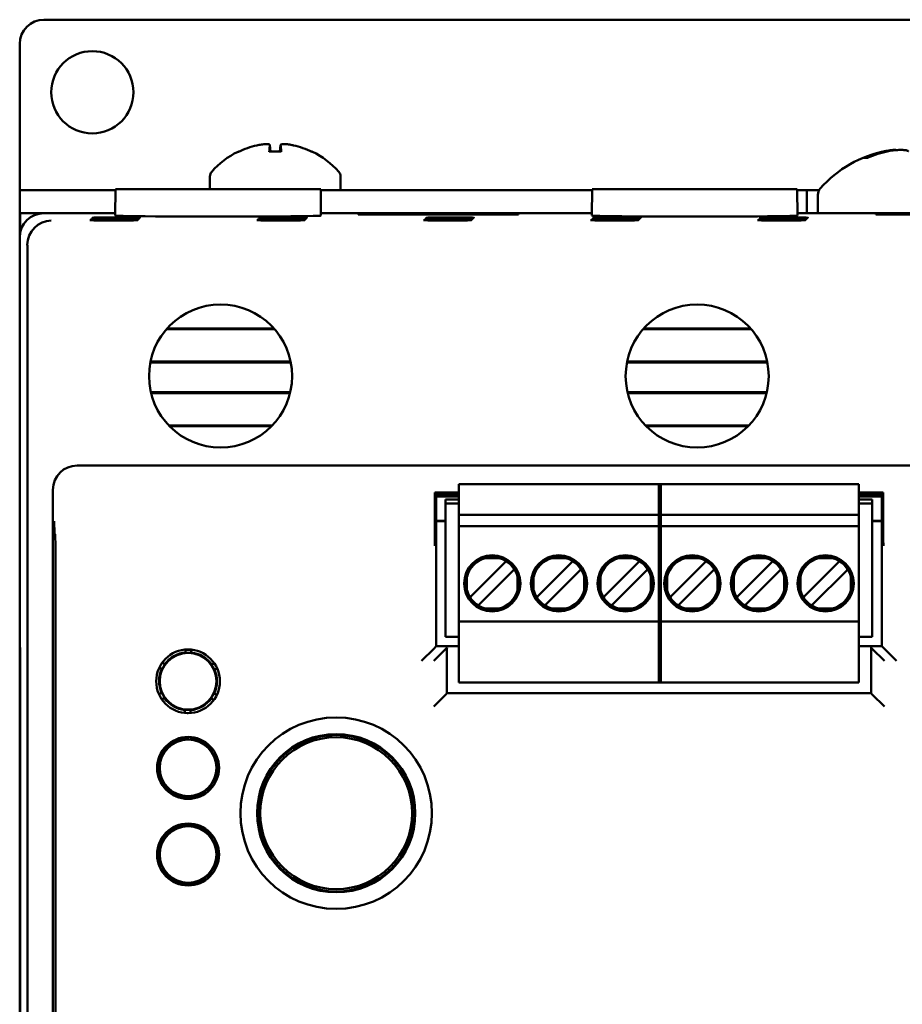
# Model space of a CAD drawing. Header units: inches. Extents: x 1 to 24, y 0.4 to 18.8.
# Tile 14 of 25: x 9.3 to 11.2, y 9.7 to 11.7. Entities that reach past the tile are written whole.
import ezdxf

# ---------------------------------------------------------------- set-up
doc = ezdxf.new("R2010")
doc.units = ezdxf.units.IN
doc.header["$LTSCALE"] = 0.8
doc.header["$MEASUREMENT"] = 0
doc.layers.add('Visible (ANSI)', color=7, linetype='Continuous', lineweight=50)

msp = doc.modelspace()

# ---------------------------------------------------------------- linework, layer by layer
at = {"layer": 'Visible (ANSI)'}
for p, q in [((9.3947, 11.7191), (12.0947, 11.7191)), ((9.3447, 11.3669), (9.3447, 11.6691)), ((9.8616, 11.4597), (9.8628, 11.4467)), ((9.8837, 11.4597), (9.8826, 11.4467)), ((9.8848, 11.4467), (9.8605, 11.4467)), ((11.0975, 11.4339), (11.0908, 11.4339)), ((9.7377, 11.395), (9.7377, 11.3691)), ((10.0077, 11.395), (10.0077, 11.3669)), ((9.3447, 11.3669), (9.3947, 11.3669)), ((9.3447, 11.3669), (9.3447, 11.3191)), ((9.3447, 11.3669), (9.3447, 11.3669)), ((9.5426, 11.3669), (9.3947, 11.3669)), ((9.5427, 11.3691), (9.5422, 11.3141)), ((9.5427, 11.3691), (9.9667, 11.3691)), ((9.9667, 11.3691), (9.9671, 11.3141)), ((10.5276, 11.3669), (9.9667, 11.3669)), ((10.5277, 11.3691), (10.5272, 11.3141)), ((10.5277, 11.3691), (10.9517, 11.3691)), ((10.9517, 11.3691), (10.9521, 11.3141)), ((10.9712, 11.3669), (10.9517, 11.3669)), ((10.9712, 11.3669), (10.9967, 11.3669)), ((10.9712, 11.3191), (10.9712, 11.3669)), ((10.9942, 11.3572), (10.9942, 11.3191)), ((9.3447, 11.3191), (9.3453, 11.3191)), ((9.3447, 11.3191), (9.3447, 11.2691)), ((9.3453, 11.277), (9.3453, 11.3191)), ((9.3453, 11.3191), (9.3947, 11.3191)), ((9.5422, 11.3191), (9.3947, 11.3191)), ((10.5272, 11.3191), (9.9671, 11.3191)), ((10.0441, 11.3176), (10.0442, 11.3164)), ((10.0441, 11.3164), (10.0441, 11.3176)), ((10.0441, 11.3176), (10.3752, 11.3176)), ((10.3752, 11.3164), (10.0441, 11.3164)), ((10.3752, 11.3176), (10.3752, 11.3164)), ((10.3752, 11.3176), (10.3752, 11.3164)), ((11.5122, 11.3191), (10.9521, 11.3191)), ((11.1141, 11.3176), (11.4452, 11.3176)), ((11.1141, 11.3176), (11.1142, 11.3164)), ((11.1141, 11.3164), (11.1141, 11.3176)), ((11.4452, 11.3164), (11.1141, 11.3164)), ((9.3447, 11.2691), (9.3447, 10.4491)), ((9.3605, 7.8849), (9.3605, 11.2533)), ((9.8713, 11.0795), (9.6481, 11.0795)), ((9.8699, 11.0811), (9.6495, 11.0811)), ((10.8563, 11.0795), (10.6331, 11.0795)), ((10.8549, 11.0811), (10.6345, 11.0811)), ((9.6146, 11.0109), (9.9047, 11.0109)), ((9.6149, 11.0125), (9.9044, 11.0125)), ((10.5996, 11.0109), (10.8897, 11.0109)), ((10.5999, 11.0125), (10.8894, 11.0125)), ((9.9036, 10.9491), (9.6157, 10.9491)), ((10.8886, 10.9491), (10.6007, 10.9491)), ((9.9032, 10.9475), (9.6161, 10.9475)), ((10.8882, 10.9475), (10.6011, 10.9475)), ((9.6528, 10.8804), (9.8665, 10.8804)), ((9.6544, 10.8788), (9.8649, 10.8788)), ((10.6378, 10.8804), (10.8515, 10.8804)), ((10.6394, 10.8788), (10.8499, 10.8788)), ((12.026, 10.7976), (9.4634, 10.7976)), ((9.4134, 10.7476), (9.4134, 8.3906)), ((10.2523, 10.7509), (10.2523, 10.7588)), ((10.2523, 10.7588), (10.6696, 10.7588)), ((10.2523, 10.6958), (10.2523, 10.7509)), ((10.6657, 10.7509), (10.6657, 10.7588)), ((10.6657, 10.7588), (11.079, 10.7588)), ((10.6657, 10.7509), (10.6657, 10.6958)), ((10.6696, 10.7588), (10.6696, 10.7509)), ((10.6696, 10.6958), (10.6696, 10.7509)), ((11.079, 10.7588), (11.079, 10.7509)), ((11.079, 10.7509), (11.079, 10.6958)), ((10.2523, 10.7419), (10.2025, 10.7419)), ((10.2054, 10.7384), (10.2025, 10.7419)), ((10.2025, 10.7419), (10.2025, 10.675)), ((10.2523, 10.7384), (10.2054, 10.7384)), ((10.2054, 10.4243), (10.2054, 10.7384)), ((10.2523, 10.7337), (10.2054, 10.7337)), ((10.2523, 10.7335), (10.2054, 10.7335)), ((10.2247, 10.7194), (10.2247, 10.7273)), ((10.2523, 10.7273), (10.2247, 10.7273)), ((11.1293, 10.7419), (11.079, 10.7419)), ((11.1264, 10.7384), (11.079, 10.7384)), ((11.1264, 10.7337), (11.079, 10.7337)), ((11.1264, 10.7335), (11.079, 10.7335)), ((11.1066, 10.7273), (11.079, 10.7273)), ((11.1066, 10.7273), (11.1066, 10.7194)), ((11.1293, 10.7419), (11.1264, 10.7384)), ((11.1264, 10.7384), (11.1264, 10.4243)), ((11.1293, 10.675), (11.1293, 10.7419)), ((10.2247, 10.4438), (10.2247, 10.7194)), ((10.2247, 10.7194), (10.2523, 10.7194)), ((11.079, 10.7194), (11.1066, 10.7194)), ((11.1066, 10.4438), (11.1066, 10.7194)), ((10.2523, 10.6958), (10.2523, 10.6722)), ((10.6696, 10.6958), (10.2523, 10.6958)), ((10.6657, 10.6958), (10.6657, 10.6722)), ((11.079, 10.6958), (10.6657, 10.6958)), ((10.6696, 10.6722), (10.6696, 10.6958)), ((11.079, 10.6722), (11.079, 10.6958)), ((10.2054, 10.6835), (10.2247, 10.6835)), ((10.2247, 10.6825), (10.2054, 10.6825)), ((10.2523, 10.6643), (10.2523, 10.6722)), ((10.6696, 10.6722), (10.2523, 10.6722)), ((10.2523, 10.4832), (10.2523, 10.6643)), ((10.6657, 10.6643), (10.6657, 10.6722)), ((11.079, 10.6722), (10.6657, 10.6722)), ((10.6657, 10.6643), (10.6657, 10.4832)), ((10.6696, 10.6722), (10.6696, 10.6643)), ((10.6696, 10.4832), (10.6696, 10.6643)), ((11.079, 10.6722), (11.079, 10.6643)), ((11.079, 10.6643), (11.079, 10.4832)), ((11.1066, 10.6835), (11.1264, 10.6835)), ((11.1264, 10.6825), (11.1066, 10.6825)), ((9.4179, 10.6556), (9.4165, 10.6569)), ((10.3357, 10.6063), (10.3066, 10.6063)), ((10.4735, 10.6063), (10.4444, 10.6063)), ((10.6113, 10.6063), (10.5822, 10.6063)), ((10.7491, 10.6063), (10.72, 10.6063)), ((10.8869, 10.6063), (10.8578, 10.6063)), ((11.0247, 10.6063), (10.9956, 10.6063)), ((10.3459, 10.5955), (10.2798, 10.5294)), ((10.3502, 10.5998), (10.3459, 10.5955)), ((10.3669, 10.5831), (10.3626, 10.5788)), ((10.4837, 10.5955), (10.4175, 10.5294)), ((10.488, 10.5998), (10.4837, 10.5955)), ((10.5047, 10.5831), (10.5004, 10.5788)), ((10.6215, 10.5955), (10.5553, 10.5294)), ((10.6258, 10.5998), (10.6215, 10.5955)), ((10.6425, 10.5831), (10.6382, 10.5788)), ((10.7593, 10.5955), (10.6931, 10.5294)), ((10.7636, 10.5998), (10.7593, 10.5955)), ((10.7803, 10.5831), (10.776, 10.5788)), ((10.8971, 10.5955), (10.8309, 10.5294)), ((10.9014, 10.5998), (10.8971, 10.5955)), ((10.9181, 10.5831), (10.9138, 10.5788)), ((11.0349, 10.5955), (10.9687, 10.5294)), ((11.0391, 10.5998), (11.0349, 10.5955)), ((11.0559, 10.5831), (11.0516, 10.5788)), ((10.269, 10.5686), (10.269, 10.5396)), ((10.2965, 10.5127), (10.3626, 10.5788)), ((10.3733, 10.5396), (10.3733, 10.5686)), ((10.4068, 10.5686), (10.4068, 10.5396)), ((10.4343, 10.5127), (10.5004, 10.5788)), ((10.5111, 10.5396), (10.5111, 10.5686)), ((10.5446, 10.5686), (10.5446, 10.5396)), ((10.572, 10.5127), (10.6382, 10.5788)), ((10.6489, 10.5396), (10.6489, 10.5686)), ((10.6824, 10.5686), (10.6824, 10.5396)), ((10.7098, 10.5127), (10.776, 10.5788)), ((10.7867, 10.5396), (10.7867, 10.5686)), ((10.8202, 10.5686), (10.8202, 10.5396)), ((10.8476, 10.5127), (10.9138, 10.5788)), ((10.9245, 10.5396), (10.9245, 10.5686)), ((10.958, 10.5686), (10.958, 10.5396)), ((10.9854, 10.5127), (11.0516, 10.5788)), ((11.0623, 10.5396), (11.0623, 10.5686)), ((9.4189, 8.4701), (9.4189, 10.5306)), ((10.2798, 10.5294), (10.2755, 10.5251)), ((10.4175, 10.5294), (10.4133, 10.5251)), ((10.5553, 10.5294), (10.5511, 10.5251)), ((10.6931, 10.5294), (10.6888, 10.5251)), ((10.8309, 10.5294), (10.8266, 10.5251)), ((10.9687, 10.5294), (10.9644, 10.5251)), ((10.2965, 10.5127), (10.2922, 10.5084)), ((10.3357, 10.5019), (10.3066, 10.5019)), ((10.4343, 10.5127), (10.43, 10.5084)), ((10.4735, 10.5019), (10.4444, 10.5019)), ((10.572, 10.5127), (10.5678, 10.5084)), ((10.6113, 10.5019), (10.5822, 10.5019)), ((10.7098, 10.5127), (10.7056, 10.5084)), ((10.7491, 10.5019), (10.72, 10.5019)), ((10.8476, 10.5127), (10.8433, 10.5084)), ((10.8869, 10.5019), (10.8578, 10.5019)), ((10.9854, 10.5127), (10.9811, 10.5084)), ((11.0247, 10.5019), (10.9956, 10.5019)), ((10.2523, 10.4753), (10.2523, 10.4832)), ((10.6657, 10.4753), (10.6657, 10.4832)), ((10.6696, 10.4832), (10.6696, 10.4753)), ((11.079, 10.4832), (11.079, 10.4753)), ((10.2523, 10.3572), (10.2523, 10.4753)), ((10.2523, 10.4753), (10.6696, 10.4753)), ((10.6657, 10.4753), (10.6657, 10.3572)), ((10.6657, 10.4753), (11.079, 10.4753)), ((10.6696, 10.3572), (10.6696, 10.4753)), ((11.079, 10.4753), (11.079, 10.3572)), ((9.3447, 10.4491), (9.3451, 10.4486)), ((9.3447, 10.4491), (9.3447, 10.4441)), ((9.3447, 10.4441), (9.3447, 8.6941)), ((9.3452, 10.4441), (9.3447, 10.4441)), ((9.3447, 10.4441), (9.3451, 10.4437)), ((9.3451, 10.4486), (9.3456, 10.3953)), ((9.3451, 10.4437), (9.3455, 10.3932)), ((9.3452, 10.4437), (9.3451, 10.4437)), ((10.2247, 10.4438), (10.2523, 10.4438)), ((11.079, 10.4438), (11.1066, 10.4438)), ((10.2002, 10.4191), (10.2054, 10.4243)), ((10.2523, 10.4243), (10.2054, 10.4243)), ((10.2252, 10.4191), (10.2278, 10.4216)), ((11.1264, 10.4243), (11.079, 10.4243)), ((11.1041, 10.4216), (11.1066, 10.4191)), ((11.1316, 10.4191), (11.1264, 10.4243)), ((9.6872, 10.4109), (9.6873, 10.4167)), ((9.6932, 10.4108), (9.6872, 10.4109)), ((9.6872, 10.4106), (9.6872, 10.4109)), ((9.6873, 10.4167), (9.6873, 10.4173)), ((9.6993, 10.4166), (9.6873, 10.4167)), ((9.6924, 10.4175), (9.6943, 10.4175)), ((9.6992, 10.4107), (9.6932, 10.4108)), ((9.6993, 10.4166), (9.6992, 10.4107)), ((9.6992, 10.4107), (9.6992, 10.4104)), ((9.6993, 10.4172), (9.6993, 10.4166)), ((10.2002, 10.4191), (10.1752, 10.3941)), ((10.2252, 10.4191), (10.2002, 10.3941)), ((11.1066, 10.4191), (11.1316, 10.3941)), ((11.1316, 10.4191), (11.1566, 10.3941)), ((9.3455, 8.745), (9.3455, 10.3932)), ((9.3455, 10.3932), (9.3456, 10.3932)), ((9.3456, 10.3953), (9.3456, 8.7429)), ((9.6387, 10.3767), (9.6331, 10.38)), ((9.6417, 10.3819), (9.6387, 10.3767)), ((9.6393, 10.3903), (9.6448, 10.387)), ((9.6448, 10.387), (9.6417, 10.3819)), ((9.6448, 10.387), (9.6451, 10.3869)), ((9.7409, 10.3858), (9.7411, 10.3859)), ((9.7411, 10.3859), (9.7467, 10.3891)), ((9.7441, 10.3807), (9.7411, 10.3859)), ((9.747, 10.3754), (9.7441, 10.3807)), ((9.7526, 10.3786), (9.747, 10.3754)), ((10.2275, 10.3967), (10.2275, 10.3269)), ((11.1043, 10.3269), (11.1043, 10.3967)), ((9.6389, 10.3766), (9.6387, 10.3767)), ((9.747, 10.3754), (9.7467, 10.3753)), ((10.2523, 10.3494), (10.2523, 10.3572)), ((10.2523, 10.3494), (10.6696, 10.3494)), ((10.6657, 10.3494), (10.6657, 10.3572)), ((10.6657, 10.3494), (11.079, 10.3494)), ((10.6696, 10.3572), (10.6696, 10.3494)), ((11.079, 10.3572), (11.079, 10.3494)), ((9.6325, 10.3249), (9.6381, 10.328)), ((9.6381, 10.328), (9.6384, 10.3282)), ((9.6381, 10.328), (9.6411, 10.3228)), ((9.644, 10.3176), (9.6384, 10.3144)), ((9.6411, 10.3228), (9.644, 10.3176)), ((9.6443, 10.3177), (9.644, 10.3176)), ((9.7403, 10.3164), (9.7434, 10.3216)), ((9.7434, 10.3216), (9.7464, 10.3268)), ((9.7462, 10.3269), (9.7464, 10.3268)), ((9.7464, 10.3268), (9.752, 10.3235)), ((10.2252, 10.3246), (10.2002, 10.2996)), ((10.2252, 10.3246), (10.2275, 10.3269)), ((10.2275, 10.3269), (11.1043, 10.3269)), ((11.1066, 10.3246), (11.1043, 10.3269)), ((11.1066, 10.3246), (11.1316, 10.2996)), ((9.7403, 10.3164), (9.74, 10.3166)), ((9.7458, 10.3132), (9.7403, 10.3164)), ((9.6858, 10.2863), (9.6859, 10.2927)), ((9.6859, 10.2927), (9.6859, 10.293)), ((9.6859, 10.2927), (9.6919, 10.2927)), ((9.6908, 10.286), (9.6928, 10.2859)), ((9.6919, 10.2927), (9.6979, 10.2926)), ((9.6979, 10.2926), (9.6978, 10.2862)), ((9.6979, 10.2929), (9.6979, 10.2926)), ((9.6872, 10.2319), (9.6873, 10.2365)), ((9.6993, 10.2364), (9.6992, 10.2317)), ((9.6932, 10.2318), (9.6872, 10.2319)), ((9.6872, 10.2316), (9.6872, 10.2319)), ((9.6992, 10.2317), (9.6932, 10.2318)), ((9.6992, 10.2317), (9.6992, 10.2314)), ((9.6387, 10.1977), (9.6347, 10.2001)), ((9.6417, 10.2029), (9.6387, 10.1977)), ((9.6389, 10.1976), (9.6387, 10.1977)), ((9.6408, 10.2104), (9.6448, 10.208)), ((9.6448, 10.208), (9.6417, 10.2029)), ((9.6448, 10.208), (9.6451, 10.2079)), ((9.7409, 10.2068), (9.7411, 10.2069)), ((9.7411, 10.2069), (9.7452, 10.2092)), ((9.7441, 10.2017), (9.7411, 10.2069)), ((9.747, 10.1964), (9.7441, 10.2017)), ((9.747, 10.1964), (9.7467, 10.1963)), ((9.751, 10.1987), (9.747, 10.1964)), ((9.6341, 10.1468), (9.6381, 10.149)), ((9.6381, 10.149), (9.6384, 10.1492)), ((9.6381, 10.149), (9.6411, 10.1438)), ((9.644, 10.1386), (9.6399, 10.1363)), ((9.6411, 10.1438), (9.644, 10.1386)), ((9.6443, 10.1387), (9.644, 10.1386)), ((9.7403, 10.1374), (9.74, 10.1376)), ((9.7403, 10.1374), (9.7434, 10.1426)), ((9.7443, 10.1351), (9.7403, 10.1374)), ((9.7434, 10.1426), (9.7464, 10.1478)), ((9.7462, 10.1479), (9.7464, 10.1478)), ((9.7464, 10.1478), (9.7504, 10.1454)), ((9.6859, 10.1137), (9.6859, 10.114)), ((9.6858, 10.1091), (9.6859, 10.1137)), ((9.6859, 10.1137), (9.6919, 10.1137)), ((9.6919, 10.1137), (9.6979, 10.1136)), ((9.6979, 10.1136), (9.6978, 10.109)), ((9.6979, 10.1139), (9.6979, 10.1136)), ((9.6872, 10.0529), (9.6873, 10.0575)), ((9.6993, 10.0574), (9.6992, 10.0527)), ((9.6932, 10.0528), (9.6872, 10.0529)), ((9.6872, 10.0526), (9.6872, 10.0529)), ((9.6992, 10.0527), (9.6932, 10.0528)), ((9.6992, 10.0527), (9.6992, 10.0524)), ((9.6387, 10.0187), (9.6347, 10.0211)), ((9.6417, 10.0239), (9.6387, 10.0187)), ((9.6389, 10.0186), (9.6387, 10.0187)), ((9.6408, 10.0314), (9.6448, 10.029)), ((9.6448, 10.029), (9.6417, 10.0239)), ((9.6448, 10.029), (9.6451, 10.0289)), ((9.7409, 10.0278), (9.7411, 10.0279)), ((9.7411, 10.0279), (9.7452, 10.0302)), ((9.7441, 10.0227), (9.7411, 10.0279)), ((9.747, 10.0174), (9.7441, 10.0227)), ((9.747, 10.0174), (9.7467, 10.0173)), ((9.751, 10.0197), (9.747, 10.0174)), ((9.6341, 9.9678), (9.6381, 9.97)), ((9.6381, 9.97), (9.6384, 9.9702)), ((9.6381, 9.97), (9.6411, 9.9648)), ((9.644, 9.9596), (9.6399, 9.9573)), ((9.6411, 9.9648), (9.644, 9.9596)), ((9.6443, 9.9597), (9.644, 9.9596)), ((9.7403, 9.9584), (9.74, 9.9586)), ((9.7403, 9.9584), (9.7434, 9.9636)), ((9.7443, 9.9561), (9.7403, 9.9584)), ((9.7434, 9.9636), (9.7464, 9.9688)), ((9.7462, 9.9689), (9.7464, 9.9688)), ((9.7464, 9.9688), (9.7504, 9.9664)), ((9.6858, 9.9301), (9.6859, 9.9347)), ((9.6859, 9.9347), (9.6859, 9.935)), ((9.6859, 9.9347), (9.6919, 9.9347)), ((9.6919, 9.9347), (9.6979, 9.9346)), ((9.6979, 9.9346), (9.6978, 9.93)), ((9.6979, 9.9349), (9.6979, 9.9346))]:
    msp.add_line(p, q, dxfattribs=at)
for centre, radius in [((9.4947, 11.5691), 0.085), ((9.7597, 10.9826), 0.1478), ((10.7447, 10.9826), 0.1478), ((10.3212, 10.5541), 0.0581), ((10.459, 10.5541), 0.0581), ((10.5968, 10.5541), 0.0581), ((10.7346, 10.5541), 0.0581), ((10.8723, 10.5541), 0.0581), ((11.0101, 10.5541), 0.0581), ((9.6926, 10.3517), 0.0658), ((9.6926, 10.3517), 0.0585), ((9.9987, 10.0791), 0.1979), ((9.6926, 10.1727), 0.064), ((9.9987, 10.0791), 0.1635), ((9.9987, 10.0791), 0.1625), ((9.9987, 10.0791), 0.1617), ((9.9987, 10.0791), 0.157), ((9.6926, 10.1727), 0.0585), ((9.6926, 9.9937), 0.064), ((9.6926, 9.9937), 0.0585)]:
    msp.add_circle(centre, radius, dxfattribs=at)
for centre, radius, start, end in [((9.3947, 11.6691), 0.05, 90, 180), ((9.8727, 11.2884), 0.1755, 115.9738, 138.3884), ((9.7983, 11.4411), 0.0056, 93.0312, 115.9738), ((9.9471, 11.4411), 0.0056, 64.0262, 86.9688), ((9.8727, 11.2884), 0.1755, 41.6116, 64.0262), ((11.1807, 11.2096), 0.2425, 100.8266, 138.4591), ((9.7527, 11.395), 0.015, 138.3884, 180), ((9.9927, 11.395), 0.015, 0, 41.6116), ((11.0142, 11.3572), 0.02, 138.4591, 180), ((10.3212, 10.5541), 0.0541, 105.4987, 164.5013), ((10.3212, 10.5541), 0.0541, 15.4987, 74.5013), ((10.459, 10.5541), 0.0541, 105.4987, 164.5013), ((10.459, 10.5541), 0.0541, 15.4987, 74.5013), ((10.5968, 10.5541), 0.0541, 105.4987, 164.5013), ((10.5968, 10.5541), 0.0541, 15.4987, 74.5013), ((10.7346, 10.5541), 0.0541, 105.4987, 164.5013), ((10.7346, 10.5541), 0.0541, 15.4987, 74.5013), ((10.8723, 10.5541), 0.0541, 105.4987, 164.5013), ((10.8723, 10.5541), 0.0541, 15.4987, 74.5013), ((11.0101, 10.5541), 0.0541, 105.4987, 164.5013), ((11.0101, 10.5541), 0.0541, 15.4987, 74.5013), ((10.3212, 10.5541), 0.0541, 195.4987, 254.5013), ((10.3212, 10.5541), 0.0541, 285.4987, 344.5013), ((10.459, 10.5541), 0.0541, 195.4987, 254.5013), ((10.459, 10.5541), 0.0541, 285.4987, 344.5013), ((10.5968, 10.5541), 0.0541, 195.4987, 254.5013), ((10.5968, 10.5541), 0.0541, 285.4987, 344.5013), ((10.7346, 10.5541), 0.0541, 195.4987, 254.5013), ((10.7346, 10.5541), 0.0541, 285.4987, 344.5013), ((10.8723, 10.5541), 0.0541, 195.4987, 254.5013), ((10.8723, 10.5541), 0.0541, 285.4987, 344.5013), ((11.0101, 10.5541), 0.0541, 195.4987, 254.5013), ((11.0101, 10.5541), 0.0541, 285.4987, 344.5013), ((9.6926, 10.3517), 0.0598, 95.0877, 143.5673), ((9.6926, 10.3517), 0.0591, 89.3275, 95.1567), ((9.6926, 10.3517), 0.0591, 83.4983, 89.3275), ((9.6926, 10.3517), 0.0598, 35.0877, 83.5673), ((9.6926, 10.3517), 0.0591, 149.3275, 155.1567), ((9.6926, 10.3517), 0.0591, 143.4983, 149.3275), ((9.6926, 10.3517), 0.0591, 29.3275, 35.1567), ((9.6926, 10.3517), 0.0591, 23.4983, 29.3275), ((9.6926, 10.3517), 0.0598, 155.0877, 203.5673), ((9.6926, 10.3517), 0.0598, 335.0877, 23.5673), ((9.6926, 10.3517), 0.0591, 203.4983, 209.3275), ((9.6926, 10.3517), 0.0591, 209.3275, 215.1567), ((9.6926, 10.3517), 0.0591, 323.4983, 329.3275), ((9.6926, 10.3517), 0.0591, 329.3275, 335.1567), ((9.6926, 10.3517), 0.0598, 215.0877, 263.5673), ((9.6926, 10.3517), 0.0598, 275.0877, 323.5673), ((9.6926, 10.3517), 0.0591, 263.4983, 269.3275), ((9.6926, 10.3517), 0.0591, 269.3275, 275.1567), ((9.6926, 10.1727), 0.0598, 95.0877, 143.5673), ((9.6926, 10.1727), 0.0591, 89.3275, 95.1567), ((9.6926, 10.1727), 0.0591, 83.4983, 89.3275), ((9.6926, 10.1727), 0.0598, 35.0877, 83.5673), ((9.6926, 10.1727), 0.0598, 155.0877, 203.5673), ((9.6926, 10.1727), 0.0591, 149.3275, 155.1567), ((9.6926, 10.1727), 0.0591, 143.4983, 149.3275), ((9.6926, 10.1727), 0.0591, 29.3275, 35.1567), ((9.6926, 10.1727), 0.0591, 23.4983, 29.3275), ((9.6926, 10.1727), 0.0598, 335.0877, 23.5673), ((9.6926, 10.1727), 0.0591, 203.4983, 209.3275), ((9.6926, 10.1727), 0.0591, 209.3275, 215.1567), ((9.6926, 10.1727), 0.0598, 215.0877, 263.5673), ((9.6926, 10.1727), 0.0598, 275.0877, 323.5673), ((9.6926, 10.1727), 0.0591, 323.4983, 329.3275), ((9.6926, 10.1727), 0.0591, 329.3275, 335.1567), ((9.6926, 10.1727), 0.0591, 263.4983, 269.3275), ((9.6926, 10.1727), 0.0591, 269.3275, 275.1567), ((9.6926, 9.9937), 0.0598, 95.0877, 143.5673), ((9.6926, 9.9937), 0.0598, 35.0877, 83.5673), ((9.6926, 9.9937), 0.0591, 89.3275, 95.1567), ((9.6926, 9.9937), 0.0591, 83.4983, 89.3275), ((9.6926, 9.9937), 0.0598, 155.0877, 203.5673), ((9.6926, 9.9937), 0.0591, 149.3275, 155.1567), ((9.6926, 9.9937), 0.0591, 143.4983, 149.3275), ((9.6926, 9.9937), 0.0591, 29.3275, 35.1567), ((9.6926, 9.9937), 0.0591, 23.4983, 29.3275), ((9.6926, 9.9937), 0.0598, 335.0877, 23.5673), ((9.6926, 9.9937), 0.0591, 203.4983, 209.3275), ((9.6926, 9.9937), 0.0591, 209.3275, 215.1567), ((9.6926, 9.9937), 0.0598, 215.0877, 263.5673), ((9.6926, 9.9937), 0.0598, 275.0877, 323.5673), ((9.6926, 9.9937), 0.0591, 323.4983, 329.3275), ((9.6926, 9.9937), 0.0591, 329.3275, 335.1567), ((9.6926, 9.9937), 0.0591, 263.4983, 269.3275), ((9.6926, 9.9937), 0.0591, 269.3275, 275.1567)]:
    msp.add_arc(centre, radius, start, end, dxfattribs=at)
for centre, major_axis, ratio, start_param, end_param in [((9.8723, 11.2889), (0.1419, 0.103), 0.994184, 1.162703, 1.391464), ((9.879, 11.2889), (-0.0153, 0.1747), 0.063267, 0.217042, 0.445804), ((9.8664, 11.2889), (0.0153, 0.1747), 0.063267, 5.837382, 6.066143), ((9.8731, 11.2889), (0.1419, -0.103), 0.994184, 1.750128, 1.978889), ((11.183, 11.2105), (-0.0807, 0.2284), 0.965147, 6.148166, 6.347066), ((11.1775, 11.2105), (0.0626, 0.234), 0.941411, 0.440211, 0.639111), ((9.3947, 11.2691), (-0.0354, 0.0354), 0.999924, 5.497825, 7.068545), ((9.41, 11.2537), (-0.0192, -0.0463), 0.987735, 3.538674, 5.100744), ((9.7547, 11.3141), (-0.2125, 0), 0.008727, 6.28311, 9.424855), ((10.7397, 11.3141), (-0.2125, 0), 0.008727, 6.283109, 9.424854), ((9.4105, 11.2533), (-0.0354, 0.0354), 0.999924, 0.77671, 0.78536), ((9.4634, 10.7476), (-0.0354, 0.0354), 0.999924, 5.497825, 7.068545), ((9.4178, 10.5306), (0, -0.125), 0.008727, 1.570796, 3.132866), ((10.2278, 10.3967), (0, 0.025), 0.008727, 0.008727, 1.570796), ((11.104, 10.3967), (0, -0.025), 0.008727, 1.570796, 3.132866)]:
    msp.add_ellipse(centre, major_axis=major_axis, ratio=ratio, start_param=start_param, end_param=end_param, dxfattribs=at)
for centre in [(9.5389, 11.3046), (9.5406, 11.3063), (9.5423, 11.3081), (9.5441, 11.3098), (9.8839, 11.3046), (9.8856, 11.3063), (9.8873, 11.3081), (9.8891, 11.3098), (10.2289, 11.3046), (10.2306, 11.3063), (10.2323, 11.3081), (10.2341, 11.3098), (10.5739, 11.3046), (10.5756, 11.3063), (10.5773, 11.3081), (10.5791, 11.3098), (10.9189, 11.3046), (10.9206, 11.3063), (10.9223, 11.3081), (10.9241, 11.3098)]:
    msp.add_ellipse(centre, major_axis=(-0.0494, 0), ratio=0.008727, dxfattribs=at)
for points, knots in [([(9.8346, 11.4593), (9.8377, 11.4601), (9.8411, 11.4607), (9.8475, 11.4616), (9.8505, 11.4618), (9.8553, 11.4619), (9.8574, 11.4618), (9.8604, 11.4612), (9.8613, 11.4606), (9.8616, 11.4598), (9.8617, 11.4596), (9.8616, 11.4593)], [0, 0, 0, 0, 0.0245201, 0.0245201, 0.0490401, 0.0490401, 0.0733788, 0.0733788, 0.0977174, 0.0977174, 0.1059587, 0.1059587, 0.1059587, 0.1059587]), ([(9.8837, 11.4593), (9.8836, 11.4601), (9.884, 11.4607), (9.8863, 11.4616), (9.8881, 11.4618), (9.8923, 11.4619), (9.895, 11.4618), (9.9011, 11.4612), (9.9044, 11.4606), (9.9086, 11.4598), (9.9097, 11.4596), (9.9108, 11.4593)], [0, 0, 0, 0, 0.0245201, 0.0245201, 0.0490401, 0.0490401, 0.0733788, 0.0733788, 0.0977174, 0.0977174, 0.1059587, 0.1059587, 0.1059587, 0.1059587]), ([(9.8604, 11.4462), (9.8604, 11.4462), (9.8604, 11.4463), (9.8604, 11.4466), (9.8604, 11.4467), (9.8605, 11.4467)], [0.015061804, 0.015061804, 0.015061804, 0.015061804, 0.015911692, 0.015911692, 0.021209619, 0.021209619, 0.021209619, 0.021209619]), ([(9.8848, 11.4467), (9.8849, 11.4467), (9.8849, 11.4466), (9.8849, 11.4463), (9.885, 11.4462), (9.885, 11.4462)], [0.063402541, 0.063402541, 0.063402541, 0.063402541, 0.068700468, 0.068700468, 0.069550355, 0.069550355, 0.069550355, 0.069550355]), ([(11.156, 11.4496), (11.1554, 11.4498), (11.1545, 11.45), (11.1515, 11.45), (11.1489, 11.4499), (11.1427, 11.4491), (11.139, 11.4485), (11.1345, 11.4476), (11.1336, 11.4475), (11.1328, 11.4473)], [0.03899714, 0.03899714, 0.03899714, 0.03899714, 0.06091597, 0.06091597, 0.0912553, 0.0912553, 0.12159464, 0.12159464, 0.12829742, 0.12829742, 0.12829742, 0.12829742]), ([(11.1403, 11.4473), (11.144, 11.4481), (11.1483, 11.4488), (11.1567, 11.4497), (11.1608, 11.4499), (11.168, 11.45), (11.1715, 11.4499), (11.1771, 11.4491), (11.1793, 11.4485), (11.1809, 11.4476), (11.1812, 11.4475), (11.1814, 11.4473)], [0, 0, 0, 0, 0.030458, 0.030458, 0.060916, 0.060916, 0.0912553, 0.0912553, 0.1215946, 0.1215946, 0.1282974, 0.1282974, 0.1282974, 0.1282974]), ([(11.0884, 11.4335), (11.0884, 11.4335), (11.0885, 11.4335), (11.0891, 11.4338), (11.09, 11.4339), (11.0908, 11.4339)], [0.017596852, 0.017596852, 0.017596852, 0.017596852, 0.01762601, 0.01762601, 0.023499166, 0.023499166, 0.023499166, 0.023499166]), ([(9.4161, 10.6823), (9.4161, 10.6822), (9.4161, 10.6822), (9.4162, 10.6772), (9.4162, 10.6721), (9.4163, 10.6647), (9.4164, 10.6616), (9.4164, 10.6577), (9.4165, 10.6569), (9.4165, 10.6569)], [-0.000493, -0.000493, -0.000493, -0.000493, 0, 0, 0.0531307, 0.0531307, 0.0915083, 0.0915083, 0.1243596, 0.1243596, 0.1243596, 0.1243596]), ([(10.2023, 10.6318), (10.2023, 10.6319), (10.2023, 10.6319), (10.2024, 10.6369), (10.2024, 10.6418), (10.2025, 10.6514), (10.2025, 10.6562), (10.2025, 10.6666), (10.2025, 10.671), (10.2025, 10.675)], [-0.0004931, -0.0004931, -0.0004931, -0.0004931, 0, 0, 0.0525081, 0.0525081, 0.0905823, 0.0905823, 0.1233852, 0.1233852, 0.1233852, 0.1233852]), ([(11.1293, 10.675), (11.1293, 10.671), (11.1293, 10.6666), (11.1293, 10.6562), (11.1293, 10.6514), (11.1294, 10.6418), (11.1294, 10.6369), (11.1295, 10.6319), (11.1295, 10.6319), (11.1295, 10.6318)], [0, 0, 0, 0, 0.0304487, 0.0304487, 0.0657904, 0.0657904, 0.1145302, 0.1145302, 0.1149879, 0.1149879, 0.1149879, 0.1149879]), ([(10.3066, 10.6063), (10.3069, 10.6063), (10.3072, 10.6064), (10.312, 10.6078), (10.3166, 10.6089), (10.3212, 10.6089), (10.3257, 10.6089), (10.3303, 10.6078), (10.3352, 10.6064), (10.3354, 10.6063), (10.3357, 10.6063)], [-0.03682745, -0.03682745, -0.03682745, -0.03682745, -0.03477651, -0.03477651, 0, 0, 0, 0.03477651, 0.03477651, 0.03682745, 0.03682745, 0.03682745, 0.03682745]), ([(10.4444, 10.6063), (10.4447, 10.6063), (10.445, 10.6064), (10.4498, 10.6078), (10.4544, 10.6089), (10.459, 10.6089), (10.4635, 10.6089), (10.4681, 10.6078), (10.473, 10.6064), (10.4732, 10.6063), (10.4735, 10.6063)], [-0.03682745, -0.03682745, -0.03682745, -0.03682745, -0.03477651, -0.03477651, 0, 0, 0, 0.03477651, 0.03477651, 0.03682745, 0.03682745, 0.03682745, 0.03682745]), ([(10.5822, 10.6063), (10.5825, 10.6063), (10.5828, 10.6064), (10.5876, 10.6078), (10.5922, 10.6089), (10.5968, 10.6089), (10.6013, 10.6089), (10.6059, 10.6078), (10.6108, 10.6064), (10.611, 10.6063), (10.6113, 10.6063)], [-0.03682745, -0.03682745, -0.03682745, -0.03682745, -0.03477651, -0.03477651, 0, 0, 0, 0.03477651, 0.03477651, 0.03682745, 0.03682745, 0.03682745, 0.03682745]), ([(10.72, 10.6063), (10.7203, 10.6063), (10.7206, 10.6064), (10.7254, 10.6078), (10.73, 10.6089), (10.7346, 10.6089), (10.7391, 10.6089), (10.7437, 10.6078), (10.7485, 10.6064), (10.7488, 10.6063), (10.7491, 10.6063)], [-0.03682745, -0.03682745, -0.03682745, -0.03682745, -0.03477651, -0.03477651, 0, 0, 0, 0.03477651, 0.03477651, 0.03682745, 0.03682745, 0.03682745, 0.03682745]), ([(10.8578, 10.6063), (10.8581, 10.6063), (10.8584, 10.6064), (10.8632, 10.6078), (10.8678, 10.6089), (10.8723, 10.6089), (10.8769, 10.6089), (10.8815, 10.6078), (10.8863, 10.6064), (10.8866, 10.6063), (10.8869, 10.6063)], [-0.03682745, -0.03682745, -0.03682745, -0.03682745, -0.03477651, -0.03477651, 0, 0, 0, 0.03477651, 0.03477651, 0.03682745, 0.03682745, 0.03682745, 0.03682745]), ([(10.9956, 10.6063), (10.9959, 10.6063), (10.9962, 10.6064), (11.001, 10.6078), (11.0056, 10.6089), (11.0101, 10.6089), (11.0147, 10.6089), (11.0193, 10.6078), (11.0241, 10.6064), (11.0244, 10.6063), (11.0247, 10.6063)], [-0.03682745, -0.03682745, -0.03682745, -0.03682745, -0.03477651, -0.03477651, 0, 0, 0, 0.03477651, 0.03477651, 0.03682745, 0.03682745, 0.03682745, 0.03682745]), ([(10.269, 10.5396), (10.2687, 10.5407), (10.2684, 10.5417), (10.2681, 10.5428), (10.2678, 10.5438), (10.2676, 10.5448), (10.2674, 10.5457), (10.2672, 10.5467), (10.267, 10.5476), (10.2668, 10.5484), (10.2667, 10.5493), (10.2666, 10.5501), (10.2665, 10.5508), (10.2664, 10.5516), (10.2664, 10.5523), (10.2663, 10.553), (10.2663, 10.5537), (10.2663, 10.5544), (10.2663, 10.5551), (10.2664, 10.5558), (10.2664, 10.5566), (10.2665, 10.5573), (10.2666, 10.5581), (10.2667, 10.5589), (10.2668, 10.5598), (10.267, 10.5606), (10.2672, 10.5615), (10.2674, 10.5624), (10.2676, 10.5634), (10.2678, 10.5644), (10.2681, 10.5654), (10.2684, 10.5664), (10.2687, 10.5675), (10.269, 10.5686)], [0, 0, 0, 0, 0.090909, 0.090909, 0.090909, 0.181818, 0.181818, 0.181818, 0.272727, 0.272727, 0.272727, 0.363636, 0.363636, 0.363636, 0.454545, 0.454545, 0.454545, 0.545455, 0.545455, 0.545455, 0.636364, 0.636364, 0.636364, 0.727273, 0.727273, 0.727273, 0.818182, 0.818182, 0.818182, 0.909091, 0.909091, 0.909091, 1, 1, 1, 1]), ([(10.3733, 10.5686), (10.3737, 10.5675), (10.374, 10.5664), (10.3742, 10.5654), (10.3745, 10.5644), (10.3748, 10.5634), (10.375, 10.5624), (10.3752, 10.5615), (10.3754, 10.5606), (10.3755, 10.5598), (10.3756, 10.5589), (10.3758, 10.5581), (10.3758, 10.5573), (10.3759, 10.5566), (10.376, 10.5558), (10.376, 10.5551), (10.376, 10.5544), (10.376, 10.5537), (10.376, 10.553), (10.376, 10.5523), (10.3759, 10.5516), (10.3758, 10.5508), (10.3758, 10.5501), (10.3756, 10.5493), (10.3755, 10.5484), (10.3754, 10.5476), (10.3752, 10.5467), (10.375, 10.5457), (10.3748, 10.5448), (10.3745, 10.5438), (10.3742, 10.5428), (10.374, 10.5417), (10.3737, 10.5407), (10.3733, 10.5396)], [0, 0, 0, 0, 0.090909, 0.090909, 0.090909, 0.181818, 0.181818, 0.181818, 0.272727, 0.272727, 0.272727, 0.363636, 0.363636, 0.363636, 0.454545, 0.454545, 0.454545, 0.545455, 0.545455, 0.545455, 0.636364, 0.636364, 0.636364, 0.727273, 0.727273, 0.727273, 0.818182, 0.818182, 0.818182, 0.909091, 0.909091, 0.909091, 1, 1, 1, 1]), ([(10.4068, 10.5396), (10.4065, 10.5407), (10.4062, 10.5417), (10.4059, 10.5428), (10.4056, 10.5438), (10.4054, 10.5448), (10.4052, 10.5457), (10.405, 10.5467), (10.4048, 10.5476), (10.4046, 10.5484), (10.4045, 10.5493), (10.4044, 10.5501), (10.4043, 10.5508), (10.4042, 10.5516), (10.4042, 10.5523), (10.4041, 10.553), (10.4041, 10.5537), (10.4041, 10.5544), (10.4041, 10.5551), (10.4042, 10.5558), (10.4042, 10.5566), (10.4043, 10.5573), (10.4044, 10.5581), (10.4045, 10.5589), (10.4046, 10.5598), (10.4048, 10.5606), (10.405, 10.5615), (10.4052, 10.5624), (10.4054, 10.5634), (10.4056, 10.5644), (10.4059, 10.5654), (10.4062, 10.5664), (10.4065, 10.5675), (10.4068, 10.5686)], [0, 0, 0, 0, 0.090909, 0.090909, 0.090909, 0.181818, 0.181818, 0.181818, 0.272727, 0.272727, 0.272727, 0.363636, 0.363636, 0.363636, 0.454545, 0.454545, 0.454545, 0.545455, 0.545455, 0.545455, 0.636364, 0.636364, 0.636364, 0.727273, 0.727273, 0.727273, 0.818182, 0.818182, 0.818182, 0.909091, 0.909091, 0.909091, 1, 1, 1, 1]), ([(10.5111, 10.5686), (10.5115, 10.5675), (10.5118, 10.5664), (10.512, 10.5654), (10.5123, 10.5644), (10.5126, 10.5634), (10.5128, 10.5624), (10.513, 10.5615), (10.5132, 10.5606), (10.5133, 10.5598), (10.5134, 10.5589), (10.5136, 10.5581), (10.5136, 10.5573), (10.5137, 10.5566), (10.5138, 10.5558), (10.5138, 10.5551), (10.5138, 10.5544), (10.5138, 10.5537), (10.5138, 10.553), (10.5138, 10.5523), (10.5137, 10.5516), (10.5136, 10.5508), (10.5136, 10.5501), (10.5134, 10.5493), (10.5133, 10.5484), (10.5132, 10.5476), (10.513, 10.5467), (10.5128, 10.5457), (10.5126, 10.5448), (10.5123, 10.5438), (10.512, 10.5428), (10.5118, 10.5417), (10.5115, 10.5407), (10.5111, 10.5396)], [0, 0, 0, 0, 0.090909, 0.090909, 0.090909, 0.181818, 0.181818, 0.181818, 0.272727, 0.272727, 0.272727, 0.363636, 0.363636, 0.363636, 0.454545, 0.454545, 0.454545, 0.545455, 0.545455, 0.545455, 0.636364, 0.636364, 0.636364, 0.727273, 0.727273, 0.727273, 0.818182, 0.818182, 0.818182, 0.909091, 0.909091, 0.909091, 1, 1, 1, 1]), ([(10.5446, 10.5396), (10.5443, 10.5407), (10.544, 10.5417), (10.5437, 10.5428), (10.5434, 10.5438), (10.5432, 10.5448), (10.543, 10.5457), (10.5427, 10.5467), (10.5426, 10.5476), (10.5424, 10.5484), (10.5423, 10.5493), (10.5422, 10.5501), (10.5421, 10.5508), (10.542, 10.5516), (10.542, 10.5523), (10.5419, 10.553), (10.5419, 10.5537), (10.5419, 10.5544), (10.5419, 10.5551), (10.542, 10.5558), (10.542, 10.5566), (10.5421, 10.5573), (10.5422, 10.5581), (10.5423, 10.5589), (10.5424, 10.5598), (10.5426, 10.5606), (10.5427, 10.5615), (10.543, 10.5624), (10.5432, 10.5634), (10.5434, 10.5644), (10.5437, 10.5654), (10.544, 10.5664), (10.5443, 10.5675), (10.5446, 10.5686)], [0, 0, 0, 0, 0.090909, 0.090909, 0.090909, 0.181818, 0.181818, 0.181818, 0.272727, 0.272727, 0.272727, 0.363636, 0.363636, 0.363636, 0.454545, 0.454545, 0.454545, 0.545455, 0.545455, 0.545455, 0.636364, 0.636364, 0.636364, 0.727273, 0.727273, 0.727273, 0.818182, 0.818182, 0.818182, 0.909091, 0.909091, 0.909091, 1, 1, 1, 1]), ([(10.6489, 10.5686), (10.6493, 10.5675), (10.6496, 10.5664), (10.6498, 10.5654), (10.6501, 10.5644), (10.6504, 10.5634), (10.6506, 10.5624), (10.6508, 10.5615), (10.6509, 10.5606), (10.6511, 10.5598), (10.6512, 10.5589), (10.6514, 10.5581), (10.6514, 10.5573), (10.6515, 10.5566), (10.6516, 10.5558), (10.6516, 10.5551), (10.6516, 10.5544), (10.6516, 10.5537), (10.6516, 10.553), (10.6516, 10.5523), (10.6515, 10.5516), (10.6514, 10.5508), (10.6514, 10.5501), (10.6512, 10.5493), (10.6511, 10.5484), (10.6509, 10.5476), (10.6508, 10.5467), (10.6506, 10.5457), (10.6504, 10.5448), (10.6501, 10.5438), (10.6498, 10.5428), (10.6496, 10.5417), (10.6493, 10.5407), (10.6489, 10.5396)], [0, 0, 0, 0, 0.090909, 0.090909, 0.090909, 0.181818, 0.181818, 0.181818, 0.272727, 0.272727, 0.272727, 0.363636, 0.363636, 0.363636, 0.454545, 0.454545, 0.454545, 0.545455, 0.545455, 0.545455, 0.636364, 0.636364, 0.636364, 0.727273, 0.727273, 0.727273, 0.818182, 0.818182, 0.818182, 0.909091, 0.909091, 0.909091, 1, 1, 1, 1]), ([(10.6824, 10.5396), (10.6821, 10.5407), (10.6817, 10.5417), (10.6815, 10.5428), (10.6812, 10.5438), (10.681, 10.5448), (10.6808, 10.5457), (10.6805, 10.5467), (10.6804, 10.5476), (10.6802, 10.5484), (10.6801, 10.5493), (10.68, 10.5501), (10.6799, 10.5508), (10.6798, 10.5516), (10.6797, 10.5523), (10.6797, 10.553), (10.6797, 10.5537), (10.6797, 10.5544), (10.6797, 10.5551), (10.6797, 10.5558), (10.6798, 10.5566), (10.6799, 10.5573), (10.68, 10.5581), (10.6801, 10.5589), (10.6802, 10.5598), (10.6804, 10.5606), (10.6805, 10.5615), (10.6808, 10.5624), (10.681, 10.5634), (10.6812, 10.5644), (10.6815, 10.5654), (10.6817, 10.5664), (10.6821, 10.5675), (10.6824, 10.5686)], [0, 0, 0, 0, 0.090909, 0.090909, 0.090909, 0.181818, 0.181818, 0.181818, 0.272727, 0.272727, 0.272727, 0.363636, 0.363636, 0.363636, 0.454545, 0.454545, 0.454545, 0.545455, 0.545455, 0.545455, 0.636364, 0.636364, 0.636364, 0.727273, 0.727273, 0.727273, 0.818182, 0.818182, 0.818182, 0.909091, 0.909091, 0.909091, 1, 1, 1, 1]), ([(10.7867, 10.5686), (10.7871, 10.5675), (10.7874, 10.5664), (10.7876, 10.5654), (10.7879, 10.5644), (10.7881, 10.5634), (10.7884, 10.5624), (10.7886, 10.5615), (10.7887, 10.5606), (10.7889, 10.5598), (10.789, 10.5589), (10.7891, 10.5581), (10.7892, 10.5573), (10.7893, 10.5566), (10.7894, 10.5558), (10.7894, 10.5551), (10.7894, 10.5544), (10.7894, 10.5537), (10.7894, 10.553), (10.7894, 10.5523), (10.7893, 10.5516), (10.7892, 10.5508), (10.7891, 10.5501), (10.789, 10.5493), (10.7889, 10.5484), (10.7887, 10.5476), (10.7886, 10.5467), (10.7884, 10.5457), (10.7881, 10.5448), (10.7879, 10.5438), (10.7876, 10.5428), (10.7874, 10.5417), (10.7871, 10.5407), (10.7867, 10.5396)], [0, 0, 0, 0, 0.090909, 0.090909, 0.090909, 0.181818, 0.181818, 0.181818, 0.272727, 0.272727, 0.272727, 0.363636, 0.363636, 0.363636, 0.454545, 0.454545, 0.454545, 0.545455, 0.545455, 0.545455, 0.636364, 0.636364, 0.636364, 0.727273, 0.727273, 0.727273, 0.818182, 0.818182, 0.818182, 0.909091, 0.909091, 0.909091, 1, 1, 1, 1]), ([(10.8202, 10.5396), (10.8198, 10.5407), (10.8195, 10.5417), (10.8193, 10.5428), (10.819, 10.5438), (10.8188, 10.5448), (10.8185, 10.5457), (10.8183, 10.5467), (10.8182, 10.5476), (10.818, 10.5484), (10.8179, 10.5493), (10.8178, 10.5501), (10.8177, 10.5508), (10.8176, 10.5516), (10.8175, 10.5523), (10.8175, 10.553), (10.8175, 10.5537), (10.8175, 10.5544), (10.8175, 10.5551), (10.8175, 10.5558), (10.8176, 10.5566), (10.8177, 10.5573), (10.8178, 10.5581), (10.8179, 10.5589), (10.818, 10.5598), (10.8182, 10.5606), (10.8183, 10.5615), (10.8185, 10.5624), (10.8188, 10.5634), (10.819, 10.5644), (10.8193, 10.5654), (10.8195, 10.5664), (10.8198, 10.5675), (10.8202, 10.5686)], [0, 0, 0, 0, 0.090909, 0.090909, 0.090909, 0.181818, 0.181818, 0.181818, 0.272727, 0.272727, 0.272727, 0.363636, 0.363636, 0.363636, 0.454545, 0.454545, 0.454545, 0.545455, 0.545455, 0.545455, 0.636364, 0.636364, 0.636364, 0.727273, 0.727273, 0.727273, 0.818182, 0.818182, 0.818182, 0.909091, 0.909091, 0.909091, 1, 1, 1, 1]), ([(10.9245, 10.5686), (10.9249, 10.5675), (10.9252, 10.5664), (10.9254, 10.5654), (10.9257, 10.5644), (10.9259, 10.5634), (10.9262, 10.5624), (10.9264, 10.5615), (10.9265, 10.5606), (10.9267, 10.5598), (10.9268, 10.5589), (10.9269, 10.5581), (10.927, 10.5573), (10.9271, 10.5566), (10.9272, 10.5558), (10.9272, 10.5551), (10.9272, 10.5544), (10.9272, 10.5537), (10.9272, 10.553), (10.9272, 10.5523), (10.9271, 10.5516), (10.927, 10.5508), (10.9269, 10.5501), (10.9268, 10.5493), (10.9267, 10.5484), (10.9265, 10.5476), (10.9264, 10.5467), (10.9262, 10.5457), (10.9259, 10.5448), (10.9257, 10.5438), (10.9254, 10.5428), (10.9252, 10.5417), (10.9249, 10.5407), (10.9245, 10.5396)], [0, 0, 0, 0, 0.090909, 0.090909, 0.090909, 0.181818, 0.181818, 0.181818, 0.272727, 0.272727, 0.272727, 0.363636, 0.363636, 0.363636, 0.454545, 0.454545, 0.454545, 0.545455, 0.545455, 0.545455, 0.636364, 0.636364, 0.636364, 0.727273, 0.727273, 0.727273, 0.818182, 0.818182, 0.818182, 0.909091, 0.909091, 0.909091, 1, 1, 1, 1]), ([(10.958, 10.5396), (10.9579, 10.5398), (10.9578, 10.5401), (10.9564, 10.5449), (10.9553, 10.5495), (10.9553, 10.5541), (10.9553, 10.5586), (10.9564, 10.5632), (10.9578, 10.5681), (10.9579, 10.5683), (10.958, 10.5686)], [-0.03682745, -0.03682745, -0.03682745, -0.03682745, -0.03477651, -0.03477651, 0, 0, 0, 0.03477651, 0.03477651, 0.03682745, 0.03682745, 0.03682745, 0.03682745]), ([(11.0623, 10.5686), (11.0624, 10.5683), (11.0625, 10.5681), (11.0639, 10.5632), (11.065, 10.5586), (11.065, 10.5541), (11.065, 10.5495), (11.0639, 10.5449), (11.0625, 10.5401), (11.0624, 10.5398), (11.0623, 10.5396)], [-0.03682745, -0.03682745, -0.03682745, -0.03682745, -0.03477651, -0.03477651, 0, 0, 0, 0.03477651, 0.03477651, 0.03682745, 0.03682745, 0.03682745, 0.03682745]), ([(10.3066, 10.5019), (10.3069, 10.5018), (10.3072, 10.5018), (10.312, 10.5003), (10.3166, 10.4992), (10.3212, 10.4992), (10.3257, 10.4992), (10.3303, 10.5003), (10.3352, 10.5018), (10.3354, 10.5018), (10.3357, 10.5019)], [0.45179193, 0.45179193, 0.45179193, 0.45179193, 0.45384287, 0.45384287, 0.48861939, 0.48861939, 0.48861939, 0.5233959, 0.5233959, 0.52544684, 0.52544684, 0.52544684, 0.52544684]), ([(10.4444, 10.5019), (10.4447, 10.5018), (10.445, 10.5018), (10.4498, 10.5003), (10.4544, 10.4992), (10.459, 10.4992), (10.4635, 10.4992), (10.4681, 10.5003), (10.473, 10.5018), (10.4732, 10.5018), (10.4735, 10.5019)], [0.45179193, 0.45179193, 0.45179193, 0.45179193, 0.45384287, 0.45384287, 0.48861939, 0.48861939, 0.48861939, 0.5233959, 0.5233959, 0.52544684, 0.52544684, 0.52544684, 0.52544684]), ([(10.5822, 10.5019), (10.5825, 10.5018), (10.5828, 10.5018), (10.5876, 10.5003), (10.5922, 10.4992), (10.5968, 10.4992), (10.6013, 10.4992), (10.6059, 10.5003), (10.6108, 10.5018), (10.611, 10.5018), (10.6113, 10.5019)], [0.45179193, 0.45179193, 0.45179193, 0.45179193, 0.45384287, 0.45384287, 0.48861939, 0.48861939, 0.48861939, 0.5233959, 0.5233959, 0.52544684, 0.52544684, 0.52544684, 0.52544684]), ([(10.72, 10.5019), (10.7203, 10.5018), (10.7206, 10.5018), (10.7254, 10.5003), (10.73, 10.4992), (10.7346, 10.4992), (10.7391, 10.4992), (10.7437, 10.5003), (10.7485, 10.5018), (10.7488, 10.5018), (10.7491, 10.5019)], [0.45177369, 0.45177369, 0.45177369, 0.45177369, 0.45382463, 0.45382463, 0.48860114, 0.48860114, 0.48860114, 0.52337766, 0.52337766, 0.5254286, 0.5254286, 0.5254286, 0.5254286]), ([(10.8578, 10.5019), (10.8581, 10.5018), (10.8584, 10.5018), (10.8632, 10.5003), (10.8678, 10.4992), (10.8723, 10.4992), (10.8769, 10.4992), (10.8815, 10.5003), (10.8863, 10.5018), (10.8866, 10.5018), (10.8869, 10.5019)], [0.45177369, 0.45177369, 0.45177369, 0.45177369, 0.45382463, 0.45382463, 0.48860114, 0.48860114, 0.48860114, 0.52337766, 0.52337766, 0.5254286, 0.5254286, 0.5254286, 0.5254286]), ([(10.9956, 10.5019), (10.9959, 10.5018), (10.9962, 10.5018), (11.001, 10.5003), (11.0056, 10.4992), (11.0101, 10.4992), (11.0147, 10.4992), (11.0193, 10.5003), (11.0241, 10.5018), (11.0244, 10.5018), (11.0247, 10.5019)], [0.45177369, 0.45177369, 0.45177369, 0.45177369, 0.45382463, 0.45382463, 0.48860114, 0.48860114, 0.48860114, 0.52337766, 0.52337766, 0.5254286, 0.5254286, 0.5254286, 0.5254286])]:
    msp.add_open_spline(points, degree=3, knots=knots, dxfattribs=at)

doc.saveas('drawing.dxf')
